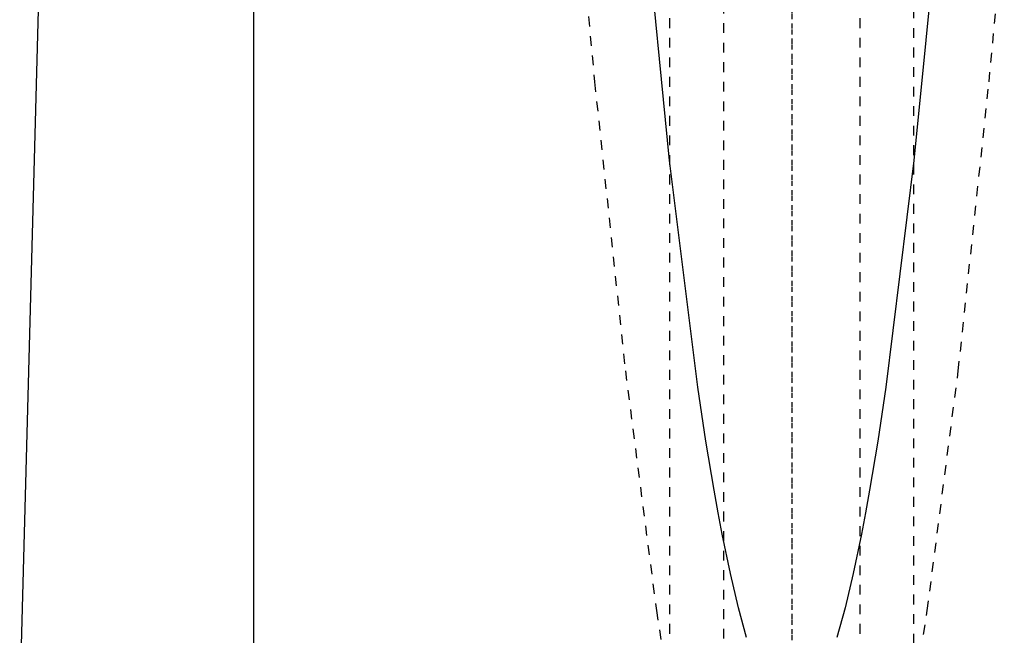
# Model space of a CAD drawing. Extents: x -120 to 120, y -1 to 900.
# Tile 6 of 11: x -79 to 22, y 495 to 558. Entities that reach past the tile are written whole.
import ezdxf

# ---------------------------------------------------------------- set-up
doc = ezdxf.new("R2010")
doc.units = 0
doc.linetypes.add('CENTER', pattern=[1.5, 0.45, -0.5, 0.05, -0.5])
doc.linetypes.add('DASHED', pattern=[2, 1, -1])
for name, color, linetype in [('AM_0', 7, 'CONTINUOUS'), ('AM_3', 7, 'DASHED'), ('AM_7', 7, 'CENTER')]:
    doc.layers.add(name, color=color, linetype=linetype)

msp = doc.modelspace()

# ---------------------------------------------------------------- linework, layer by layer
at = {"layer": 'AM_0', "color": 7, "linetype": 'CONTINUOUS'}
for p, q in [((-55.06, 487.5), (-55.06, 569.6)), ((-79, 487.5), (-76.83, 568.63))]:
    msp.add_line(p, q, dxfattribs=at)
for points in [[(-4.62, 495.12, 0), (-5.46, 498.14, 0), (-6.29, 501.66, 0), (-7.13, 505.68, 0), (-7.54, 507.88, 0), (-7.96, 510.2, 0), (-8.79, 515.22, 0), (-9.62, 520.74, 0), (-12.5, 543.94, 0), (-14.95, 568.63, 0)], [(14.95, 568.63, 0), (12.5, 543.94, 0), (9.62, 520.74, 0), (8.79, 515.22, 0), (7.96, 510.2, 0), (7.54, 507.88, 0), (7.13, 505.68, 0), (6.29, 501.66, 0), (5.46, 498.14, 0), (4.62, 495.12, 0)]]:
    msp.add_polyline3d(points, dxfattribs=at)
at = {"layer": 'AM_3', "color": 6, "linetype": 'DASHED'}
for p, q in [((-7, 874), (-7, 355.5)), ((7, 355.5), (7, 874)), ((-12.5, 858.5), (-12.5, 396.5)), ((12.5, 396.5), (12.5, 858.5))]:
    msp.add_line(p, q, dxfattribs=at)
for points in [[(-21.74, 568.63, 0), (-20.18, 551.98, 0), (-17.03, 522.41, 0), (-13.86, 497.87, 0), (-12.26, 487.5, 0)], [(12.26, 487.5, 0), (13.86, 497.87, 0), (17.03, 522.41, 0), (20.18, 551.98, 0), (21.74, 568.63, 0)]]:
    msp.add_polyline3d(points, dxfattribs=at)
at = {"layer": 'AM_7', "color": 4, "linetype": 'CENTER'}
for p, q in [((0, 899.92), (0, 329.57)), ((0, 700.5), (0, 370.5))]:
    msp.add_line(p, q, dxfattribs=at)

doc.saveas('drawing.dxf')
